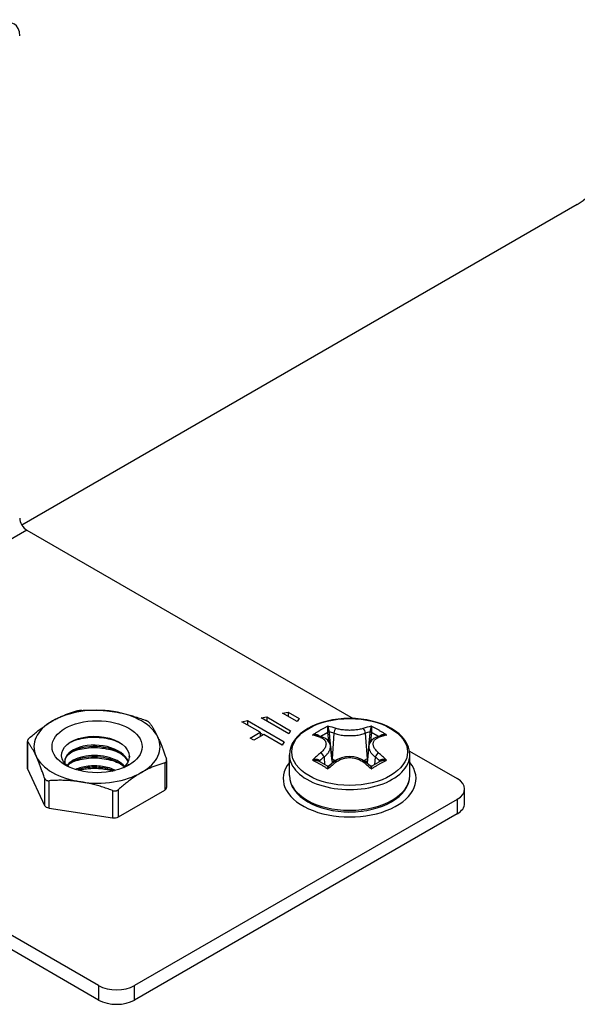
# Model space of a CAD drawing. Header units: inches. Extents: x 132.4 to 153.9, y 41.1 to 83.7.
# Tile 6 of 26: x 134.9 to 136.6, y 50.7 to 53.7. Entities that reach past the tile are written whole.
import ezdxf

# ---------------------------------------------------------------- set-up
doc = ezdxf.new("R2010")
doc.units = ezdxf.units.IN
doc.header["$MEASUREMENT"] = 0
doc.layers.add('Visible Edges(ANSI)', color=7, linetype='Continuous', lineweight=25)
doc.layers.add('Visible Tangent Edges(ANSI)', color=7, linetype='Continuous', lineweight=25)

msp = doc.modelspace()

# ---------------------------------------------------------------- linework, layer by layer
at = {"layer": 'Visible Edges(ANSI)'}
for p, q in [((136.6161, 53.1595), (134.8911, 52.1636)), ((134.9066, 52.1472), (135.9197, 51.5623)), ((135.7008, 51.5791), (135.7179, 51.5824)), ((135.7465, 51.5527), (135.7008, 51.5791)), ((135.7179, 51.5824), (135.7522, 51.5626)), ((135.7179, 51.5824), (135.7179, 51.5692)), ((135.5747, 51.5524), (135.5918, 51.5557)), ((135.6318, 51.5195), (135.5747, 51.5524)), ((135.5918, 51.5557), (135.706, 51.4898)), ((135.5918, 51.5557), (135.5918, 51.5425)), ((135.6346, 51.564), (135.6517, 51.5673)), ((135.7202, 51.5145), (135.6346, 51.564)), ((135.6517, 51.5673), (135.7259, 51.5244)), ((135.6517, 51.5673), (135.6517, 51.5541)), ((135.7522, 51.5626), (135.7465, 51.5527)), ((135.6004, 51.5013), (135.6318, 51.5195)), ((135.6318, 51.5195), (135.6318, 51.5063)), ((135.6407, 51.5114), (135.6318, 51.5166)), ((135.7259, 51.5244), (135.7202, 51.5145)), ((135.1297, 50.7326), (133.7931, 51.5043)), ((134.9087, 51.4926), (134.9087, 51.4087)), ((135.6118, 51.4948), (135.6004, 51.5013)), ((135.6432, 51.5129), (135.6118, 51.4948)), ((135.7002, 51.4799), (135.6432, 51.5129)), ((135.706, 51.4898), (135.7002, 51.4799)), ((135.8254, 51.5043), (135.807, 51.5103)), ((136.0114, 51.5103), (135.9929, 51.5043)), ((135.1297, 50.6877), (133.7931, 51.4594)), ((135.8494, 51.477), (135.8551, 51.4234)), ((135.969, 51.477), (135.9632, 51.4234)), ((136.0953, 51.461), (136.2432, 51.3755)), ((135.341, 51.4318), (135.341, 51.3479)), ((135.7222, 51.3852), (135.7222, 51.4496)), ((135.8615, 51.4285), (135.8445, 51.4146)), ((135.9738, 51.4146), (135.9568, 51.4285)), ((136.0962, 51.3852), (136.0962, 51.4496)), ((134.9093, 51.4058), (134.962, 51.2923)), ((135.2092, 51.4112), (135.2241, 51.4201)), ((135.1914, 51.2569), (135.3353, 51.3399)), ((136.2663, 51.2985), (136.2663, 51.3434)), ((136.2432, 51.3112), (135.241, 50.7326)), ((134.9759, 51.2843), (135.1724, 51.2539)), ((135.8423, 51.2788), (135.8423, 51.2796)), ((135.8581, 51.2764), (135.8599, 51.2758)), ((135.8864, 51.272), (135.8864, 51.2731)), ((135.9016, 51.2723), (135.9046, 51.2717)), ((135.932, 51.272), (135.932, 51.273)), ((135.9473, 51.2745), (135.9496, 51.2744)), ((135.976, 51.2788), (135.976, 51.2796)), ((136.2432, 51.2663), (135.241, 50.6877))]:
    msp.add_line(p, q, dxfattribs=at)
at = {"layer": 'Visible Edges(ANSI)', "flags": 128}
for points in [[(134.9863, 51.5547), (134.9893, 51.5564), (134.9922, 51.558), (134.9951, 51.5596), (134.998, 51.5611), (135.0009, 51.5626), (135.0038, 51.5641), (135.0067, 51.5655), (135.0096, 51.5669), (135.0125, 51.5682), (135.0154, 51.5695), (135.0184, 51.5708), (135.0213, 51.572), (135.0243, 51.5732), (135.0272, 51.5744), (135.0302, 51.5756), (135.0332, 51.5767), (135.0363, 51.5778), (135.0393, 51.5788), (135.0424, 51.5798), (135.0455, 51.5808), (135.0487, 51.5818), (135.0518, 51.5827), (135.055, 51.5837), (135.0583, 51.5846)], [(135.0773, 51.5875), (135.0765, 51.5874), (135.0756, 51.5874), (135.0748, 51.5873), (135.0739, 51.5872), (135.073, 51.5871), (135.0722, 51.587), (135.0713, 51.5869), (135.0704, 51.5868), (135.0696, 51.5867), (135.0687, 51.5866), (135.0679, 51.5865), (135.0671, 51.5864), (135.0663, 51.5862), (135.0655, 51.5861), (135.0647, 51.586), (135.0639, 51.5858), (135.0631, 51.5857), (135.0624, 51.5855), (135.0616, 51.5854), (135.0609, 51.5852), (135.0602, 51.585), (135.0595, 51.5849), (135.0589, 51.5847), (135.0583, 51.5846)], [(135.0773, 51.5875), (135.0817, 51.5878), (135.0861, 51.588), (135.0904, 51.5883), (135.0947, 51.5884), (135.0989, 51.5886), (135.1031, 51.5887), (135.1073, 51.5887), (135.1115, 51.5888), (135.1156, 51.5888), (135.1197, 51.5887), (135.1237, 51.5886), (135.1278, 51.5885), (135.1318, 51.5883), (135.1358, 51.5881), (135.1398, 51.5879), (135.1438, 51.5876), (135.1477, 51.5873), (135.1517, 51.587), (135.1557, 51.5866), (135.1596, 51.5861), (135.1636, 51.5857), (135.1676, 51.5852), (135.1715, 51.5846), (135.1755, 51.584)], [(135.1755, 51.584), (135.1795, 51.5834), (135.1835, 51.5827), (135.1875, 51.582), (135.1914, 51.5812), (135.1954, 51.5804), (135.1994, 51.5796), (135.2033, 51.5787), (135.2073, 51.5778), (135.2113, 51.5768), (135.2153, 51.5758), (135.2193, 51.5748), (135.2233, 51.5737), (135.2273, 51.5726), (135.2314, 51.5714), (135.2355, 51.5702), (135.2396, 51.5689), (135.2437, 51.5676), (135.2479, 51.5663), (135.2521, 51.5649), (135.2564, 51.5634), (135.2607, 51.5619), (135.265, 51.5604), (135.2694, 51.5588), (135.2738, 51.5571)], [(134.9144, 51.5015), (134.9177, 51.5043), (134.9209, 51.5071), (134.924, 51.5098), (134.9272, 51.5125), (134.9303, 51.5151), (134.9334, 51.5176), (134.9364, 51.5201), (134.9394, 51.5225), (134.9424, 51.5249), (134.9454, 51.5272), (134.9484, 51.5294), (134.9514, 51.5316), (134.9543, 51.5338), (134.9572, 51.5359), (134.9602, 51.538), (134.9631, 51.54), (134.966, 51.542), (134.9689, 51.5439), (134.9718, 51.5458), (134.9747, 51.5477), (134.9776, 51.5495), (134.9805, 51.5513), (134.9834, 51.553), (134.9863, 51.5547)], [(135.2877, 51.5491), (135.2875, 51.5494), (135.2872, 51.5497), (135.2869, 51.55), (135.2865, 51.5503), (135.2861, 51.5506), (135.2857, 51.551), (135.2853, 51.5513), (135.2848, 51.5516), (135.2843, 51.552), (135.2838, 51.5523), (135.2832, 51.5527), (135.2826, 51.553), (135.282, 51.5534), (135.2814, 51.5537), (135.2807, 51.5541), (135.28, 51.5544), (135.2793, 51.5548), (135.2785, 51.5551), (135.2778, 51.5554), (135.277, 51.5558), (135.2762, 51.5561), (135.2754, 51.5565), (135.2746, 51.5568), (135.2738, 51.5571)], [(135.2877, 51.5491), (135.2889, 51.5475), (135.2901, 51.5459), (135.2912, 51.5443), (135.2924, 51.5426), (135.2935, 51.541), (135.2946, 51.5393), (135.2958, 51.5376), (135.2969, 51.5359), (135.298, 51.5341), (135.2991, 51.5324), (135.3001, 51.5306), (135.3012, 51.5287), (135.3023, 51.5269), (135.3034, 51.525), (135.3045, 51.523), (135.3055, 51.5211), (135.3066, 51.5191), (135.3076, 51.5171), (135.3087, 51.515), (135.3098, 51.5129), (135.3108, 51.5107), (135.3119, 51.5086), (135.313, 51.5063), (135.314, 51.504)], [(136.0962, 51.4496), (136.0952, 51.4614), (136.0922, 51.4731), (136.0873, 51.4844), (136.0806, 51.4951), (136.0724, 51.5053), (136.0626, 51.5147), (136.0514, 51.5234), (136.039, 51.5313), (136.0254, 51.5384), (136.0108, 51.5447), (135.9952, 51.55), (135.979, 51.5545), (135.9621, 51.558), (135.9447, 51.5605), (135.927, 51.562), (135.9092, 51.5625), (135.8913, 51.562), (135.8737, 51.5605), (135.8563, 51.558), (135.8394, 51.5545), (135.8231, 51.55), (135.8076, 51.5447), (135.793, 51.5384), (135.7794, 51.5313), (135.767, 51.5234), (135.7558, 51.5147), (135.746, 51.5053), (135.7377, 51.4951), (135.7311, 51.4844), (135.7262, 51.4731), (135.7232, 51.4615), (135.7222, 51.4496)], [(134.9144, 51.5015), (134.9138, 51.501), (134.9133, 51.5004), (134.9127, 51.4999), (134.9122, 51.4994), (134.9117, 51.4988), (134.9113, 51.4983), (134.9109, 51.4978), (134.9105, 51.4972), (134.9101, 51.4967), (134.9098, 51.4962), (134.9096, 51.4957), (134.9093, 51.4953), (134.9091, 51.4948), (134.909, 51.4943), (134.9088, 51.4939), (134.9087, 51.4935), (134.9087, 51.493), (134.9087, 51.4926), (134.9087, 51.4922), (134.9087, 51.4918), (134.9088, 51.4915), (134.909, 51.4911), (134.9091, 51.4908), (134.9093, 51.4905)], [(134.9356, 51.4455), (134.9346, 51.4478), (134.9335, 51.45), (134.9325, 51.4522), (134.9314, 51.4544), (134.9303, 51.4565), (134.9293, 51.4585), (134.9282, 51.4606), (134.9271, 51.4626), (134.9261, 51.4645), (134.925, 51.4664), (134.9239, 51.4683), (134.9228, 51.4702), (134.9218, 51.472), (134.9207, 51.4738), (134.9196, 51.4756), (134.9185, 51.4773), (134.9174, 51.4791), (134.9163, 51.4808), (134.9151, 51.4824), (134.914, 51.4841), (134.9128, 51.4857), (134.9117, 51.4874), (134.9105, 51.4889), (134.9093, 51.4905)], [(135.0368, 51.4121), (135.0279, 51.4198), (135.0212, 51.4282), (135.0168, 51.4371), (135.0148, 51.4462), (135.0154, 51.4554), (135.0185, 51.4645), (135.024, 51.4732), (135.0318, 51.4812), (135.0418, 51.4885), (135.0537, 51.4948), (135.0672, 51.5), (135.0821, 51.5038), (135.0979, 51.5063), (135.1144, 51.5073), (135.131, 51.5069), (135.1474, 51.5048), (135.1631, 51.5014), (135.1778, 51.4965), (135.191, 51.4903), (135.2024, 51.4829), (135.2118, 51.4746), (135.2188, 51.4655), (135.2233, 51.4558), (135.2251, 51.4458)], [(135.0407, 51.4878), (135.0459, 51.4904), (135.0514, 51.4927), (135.0572, 51.4949), (135.0632, 51.4968), (135.0695, 51.4986), (135.0759, 51.5001), (135.0826, 51.5014), (135.0894, 51.5024), (135.0963, 51.5033), (135.1033, 51.5039), (135.1104, 51.5042), (135.1176, 51.5043), (135.1247, 51.5041), (135.1319, 51.5036), (135.1391, 51.5029), (135.1462, 51.502), (135.1532, 51.5008), (135.1601, 51.4994), (135.1669, 51.4977), (135.1736, 51.4958), (135.18, 51.4936), (135.1863, 51.4913), (135.1923, 51.4887), (135.1981, 51.4859)], [(135.314, 51.504), (135.3151, 51.5017), (135.3162, 51.4994), (135.3172, 51.497), (135.3183, 51.4945), (135.3194, 51.4921), (135.3204, 51.4896), (135.3215, 51.487), (135.3225, 51.4844), (135.3236, 51.4818), (135.3247, 51.4791), (135.3258, 51.4763), (135.3268, 51.4736), (135.3279, 51.4707), (135.329, 51.4678), (135.3301, 51.4649), (135.3312, 51.4619), (135.3323, 51.4588), (135.3334, 51.4557), (135.3346, 51.4525), (135.3357, 51.4493), (135.3368, 51.446), (135.338, 51.4426), (135.3392, 51.4391), (135.3404, 51.4356)], [(135.8494, 51.477), (135.8485, 51.4818), (135.8468, 51.4863), (135.8414, 51.4942), (135.834, 51.5002), (135.8254, 51.5043)], [(135.9929, 51.5043), (135.9843, 51.5002), (135.977, 51.4942), (135.9716, 51.4863), (135.9699, 51.4818), (135.969, 51.477)], [(135.2223, 51.4286), (135.2184, 51.4363), (135.2131, 51.4435), (135.2064, 51.4504), (135.1984, 51.4567), (135.1893, 51.4623), (135.1791, 51.4673), (135.168, 51.4715), (135.1563, 51.4749), (135.144, 51.4774), (135.1315, 51.4789), (135.1188, 51.4796), (135.1063, 51.4794), (135.094, 51.4782), (135.0822, 51.4762), (135.0711, 51.4733), (135.0609, 51.4697), (135.0517, 51.4653), (135.0436, 51.4603), (135.0368, 51.4548), (135.0315, 51.4488), (135.0276, 51.4425), (135.0252, 51.436), (135.0244, 51.4294), (135.0253, 51.4227)], [(135.0245, 51.4279), (135.0256, 51.4341), (135.028, 51.4402), (135.0318, 51.4461), (135.0369, 51.4517), (135.0433, 51.4569), (135.0507, 51.4616), (135.0592, 51.4658), (135.0687, 51.4693), (135.0789, 51.4722), (135.0898, 51.4744), (135.1011, 51.4758), (135.1128, 51.4764), (135.1246, 51.4762), (135.1365, 51.4752), (135.1482, 51.4734), (135.1595, 51.4708), (135.1704, 51.4675), (135.1807, 51.4634), (135.1901, 51.4586), (135.1987, 51.4533), (135.2062, 51.4474), (135.2126, 51.441), (135.2177, 51.4342), (135.2216, 51.4271)], [(135.0439, 51.4572), (135.0491, 51.4595), (135.0545, 51.4617), (135.0602, 51.4638), (135.0661, 51.4656), (135.0723, 51.4672), (135.0786, 51.4686), (135.0851, 51.4697), (135.0917, 51.4706), (135.0984, 51.4713), (135.1053, 51.4718), (135.1122, 51.472), (135.1191, 51.4721), (135.1261, 51.4718), (135.1331, 51.4714), (135.14, 51.4707), (135.1469, 51.4698), (135.1537, 51.4686), (135.1604, 51.4672), (135.1669, 51.4656), (135.1734, 51.4637), (135.1796, 51.4617), (135.1857, 51.4594), (135.1915, 51.4569), (135.1971, 51.4542)], [(134.962, 51.3771), (134.9608, 51.3806), (134.9596, 51.3841), (134.9585, 51.3874), (134.9573, 51.3908), (134.9562, 51.394), (134.955, 51.3972), (134.9539, 51.4003), (134.9528, 51.4034), (134.9517, 51.4064), (134.9506, 51.4093), (134.9495, 51.4122), (134.9484, 51.415), (134.9474, 51.4178), (134.9463, 51.4205), (134.9452, 51.4232), (134.9442, 51.4259), (134.9431, 51.4285), (134.942, 51.431), (134.941, 51.4335), (134.9399, 51.436), (134.9388, 51.4384), (134.9378, 51.4408), (134.9367, 51.4432), (134.9356, 51.4455)], [(135.2114, 51.4133), (135.2063, 51.4183), (135.2005, 51.423), (135.194, 51.4274), (135.187, 51.4314), (135.1794, 51.435), (135.1713, 51.4382), (135.1628, 51.441), (135.154, 51.4433), (135.1449, 51.4451), (135.1356, 51.4464), (135.1263, 51.4472), (135.1169, 51.4475), (135.1076, 51.4473), (135.0985, 51.4466), (135.0896, 51.4454), (135.081, 51.4438), (135.0728, 51.4417), (135.065, 51.4391), (135.0578, 51.4362), (135.0511, 51.4329), (135.0451, 51.4292), (135.0397, 51.4252), (135.0351, 51.421), (135.0313, 51.4165)], [(135.0328, 51.4152), (135.0368, 51.4195), (135.0416, 51.4235), (135.047, 51.4272), (135.053, 51.4307), (135.0596, 51.4338), (135.0668, 51.4365), (135.0744, 51.4389), (135.0824, 51.4409), (135.0908, 51.4424), (135.0995, 51.4435), (135.1084, 51.4441), (135.1174, 51.4443), (135.1264, 51.444), (135.1355, 51.4432), (135.1444, 51.4419), (135.1532, 51.4402), (135.1618, 51.4381), (135.1701, 51.4354), (135.178, 51.4324), (135.1854, 51.429), (135.1924, 51.4252), (135.1988, 51.421), (135.2047, 51.4165), (135.2098, 51.4118)], [(135.0438, 51.4251), (135.049, 51.4274), (135.0545, 51.4296), (135.0602, 51.4316), (135.0661, 51.4334), (135.0723, 51.435), (135.0786, 51.4364), (135.0851, 51.4375), (135.0917, 51.4385), (135.0985, 51.4392), (135.1053, 51.4397), (135.1122, 51.4399), (135.1191, 51.44), (135.1261, 51.4397), (135.133, 51.4393), (135.14, 51.4386), (135.1468, 51.4376), (135.1536, 51.4364), (135.1603, 51.435), (135.1669, 51.4334), (135.1734, 51.4316), (135.1796, 51.4295), (135.1857, 51.4272), (135.1916, 51.4248), (135.1972, 51.4221)], [(135.2251, 51.4458), (135.2251, 51.4457), (135.2251, 51.4456), (135.2251, 51.4454), (135.2251, 51.4453), (135.2251, 51.4451), (135.2251, 51.445), (135.2252, 51.4449), (135.2252, 51.4447), (135.2252, 51.4446), (135.2252, 51.4444), (135.2252, 51.4443), (135.2252, 51.4442), (135.2252, 51.444), (135.2252, 51.4439), (135.2252, 51.4438), (135.2252, 51.4436), (135.2252, 51.4435), (135.2252, 51.4433), (135.2252, 51.4432), (135.2252, 51.4431), (135.2252, 51.4429), (135.2252, 51.4428), (135.2252, 51.4426), (135.2252, 51.4425)], [(135.3353, 51.4246), (135.3359, 51.4248), (135.3364, 51.425), (135.337, 51.4253), (135.3375, 51.4255), (135.3379, 51.4258), (135.3384, 51.4261), (135.3388, 51.4265), (135.3392, 51.4269), (135.3395, 51.4273), (135.3398, 51.4277), (135.3401, 51.4281), (135.3404, 51.4286), (135.3406, 51.4291), (135.3407, 51.4296), (135.3409, 51.4301), (135.3409, 51.4307), (135.341, 51.4312), (135.341, 51.4318), (135.341, 51.4324), (135.341, 51.433), (135.3409, 51.4337), (135.3407, 51.4343), (135.3406, 51.435), (135.3404, 51.4356)], [(135.9568, 51.4285), (135.9464, 51.4353), (135.9347, 51.4402), (135.9222, 51.4433), (135.9092, 51.4443), (135.8962, 51.4433), (135.8836, 51.4402), (135.8719, 51.4353), (135.8615, 51.4285)], [(135.1828, 51.4013), (135.1781, 51.4034), (135.1732, 51.4054), (135.1682, 51.4071), (135.1631, 51.4088), (135.1578, 51.4102), (135.1524, 51.4115), (135.147, 51.4126), (135.1414, 51.4135), (135.1358, 51.4142), (135.1302, 51.4148), (135.1246, 51.4151), (135.119, 51.4153), (135.1133, 51.4153), (135.1078, 51.4152), (135.1022, 51.4148), (135.0968, 51.4143), (135.0914, 51.4136), (135.0862, 51.4127), (135.081, 51.4116), (135.076, 51.4104), (135.0712, 51.409), (135.0665, 51.4075), (135.062, 51.4058), (135.0577, 51.404)], [(135.0621, 51.4027), (135.0662, 51.4042), (135.0705, 51.4056), (135.0749, 51.4069), (135.0795, 51.4081), (135.0841, 51.4091), (135.0889, 51.4099), (135.0938, 51.4107), (135.0987, 51.4113), (135.1038, 51.4117), (135.1088, 51.412), (135.1139, 51.4121), (135.1191, 51.4121), (135.1243, 51.4119), (135.1294, 51.4116), (135.1346, 51.4111), (135.1397, 51.4105), (135.1448, 51.4097), (135.1498, 51.4088), (135.1548, 51.4077), (135.1597, 51.4065), (135.1645, 51.4051), (135.1692, 51.4036), (135.1737, 51.402), (135.1782, 51.4002)], [(135.0666, 51.4014), (135.0707, 51.4025), (135.0749, 51.4035), (135.0791, 51.4044), (135.0834, 51.4052), (135.0878, 51.4058), (135.0923, 51.4064), (135.0968, 51.4069), (135.1013, 51.4073), (135.1059, 51.4075), (135.1105, 51.4077), (135.1151, 51.4078), (135.1198, 51.4077), (135.1244, 51.4076), (135.1291, 51.4074), (135.1337, 51.407), (135.1384, 51.4066), (135.143, 51.406), (135.1476, 51.4054), (135.1521, 51.4046), (135.1566, 51.4037), (135.1611, 51.4028), (135.1655, 51.4017), (135.1698, 51.4005), (135.1741, 51.3992)], [(135.2633, 51.3948), (135.2604, 51.3931), (135.2575, 51.3914), (135.2546, 51.3896), (135.2517, 51.3878), (135.2488, 51.3859), (135.2459, 51.384), (135.243, 51.3821), (135.2401, 51.3801), (135.2372, 51.3781), (135.2342, 51.376), (135.2313, 51.3739), (135.2284, 51.3717), (135.2254, 51.3695), (135.2224, 51.3673), (135.2194, 51.3649), (135.2164, 51.3626), (135.2134, 51.3602), (135.2103, 51.3577), (135.2073, 51.3552), (135.2042, 51.3526), (135.201, 51.3499), (135.1979, 51.3472), (135.1947, 51.3444), (135.1914, 51.3416)], [(135.2078, 51.4098), (135.2078, 51.4099), (135.2079, 51.4099), (135.2079, 51.41), (135.208, 51.41), (135.2081, 51.4101), (135.2081, 51.4102), (135.2082, 51.4102), (135.2082, 51.4103), (135.2083, 51.4103), (135.2084, 51.4104), (135.2084, 51.4105), (135.2085, 51.4105), (135.2086, 51.4106), (135.2086, 51.4106), (135.2087, 51.4107), (135.2087, 51.4107), (135.2088, 51.4108), (135.2089, 51.4109), (135.2089, 51.4109), (135.209, 51.411), (135.209, 51.411), (135.2091, 51.4111), (135.2091, 51.4112), (135.2092, 51.4112)], [(135.2241, 51.4201), (135.2238, 51.4198), (135.2234, 51.4195), (135.2231, 51.4192), (135.2227, 51.4189), (135.2224, 51.4186), (135.222, 51.4183), (135.2216, 51.4181), (135.2213, 51.4178), (135.2209, 51.4175), (135.2206, 51.4172), (135.2202, 51.4169), (135.2198, 51.4166), (135.2195, 51.4163), (135.2191, 51.416), (135.2187, 51.4157), (135.2183, 51.4155), (135.2179, 51.4152), (135.2176, 51.4149), (135.2172, 51.4146), (135.2168, 51.4143), (135.2164, 51.414), (135.216, 51.4138), (135.2156, 51.4135), (135.2152, 51.4132)], [(135.3353, 51.4246), (135.332, 51.4237), (135.3288, 51.4228), (135.3257, 51.4219), (135.3225, 51.4209), (135.3194, 51.4199), (135.3163, 51.4189), (135.3133, 51.4178), (135.3102, 51.4167), (135.3072, 51.4156), (135.3042, 51.4145), (135.3013, 51.4133), (135.2983, 51.4121), (135.2954, 51.4109), (135.2924, 51.4096), (135.2895, 51.4083), (135.2866, 51.4069), (135.2837, 51.4056), (135.2808, 51.4042), (135.2779, 51.4027), (135.275, 51.4012), (135.2721, 51.3997), (135.2692, 51.3981), (135.2663, 51.3965), (135.2633, 51.3948)], [(135.8445, 51.4146), (135.8425, 51.4138), (135.8402, 51.4143)], [(135.9782, 51.4143), (135.9759, 51.4138), (135.9738, 51.4146)], [(134.962, 51.3771), (134.9622, 51.3764), (134.9625, 51.3758), (134.9628, 51.3752), (134.9632, 51.3746), (134.9635, 51.374), (134.964, 51.3735), (134.9644, 51.373), (134.9649, 51.3725), (134.9654, 51.372), (134.9659, 51.3716), (134.9665, 51.3712), (134.9671, 51.3708), (134.9677, 51.3705), (134.9683, 51.3702), (134.969, 51.3699), (134.9697, 51.3697), (134.9704, 51.3695), (134.9711, 51.3693), (134.9719, 51.3692), (134.9727, 51.3691), (134.9735, 51.369), (134.9743, 51.369), (134.9751, 51.369), (134.9759, 51.369)], [(135.0741, 51.3655), (135.0702, 51.3661), (135.0662, 51.3667), (135.0622, 51.3672), (135.0582, 51.3677), (135.0543, 51.3681), (135.0503, 51.3685), (135.0464, 51.3689), (135.0424, 51.3692), (135.0384, 51.3694), (135.0344, 51.3697), (135.0304, 51.3699), (135.0264, 51.37), (135.0223, 51.3702), (135.0183, 51.3702), (135.0142, 51.3703), (135.0101, 51.3703), (135.0059, 51.3703), (135.0018, 51.3702), (134.9976, 51.3701), (134.9933, 51.37), (134.989, 51.3698), (134.9847, 51.3696), (134.9803, 51.3693), (134.9759, 51.369)], [(135.1724, 51.3386), (135.168, 51.3403), (135.1636, 51.3419), (135.1593, 51.3435), (135.155, 51.345), (135.1507, 51.3464), (135.1465, 51.3478), (135.1424, 51.3492), (135.1382, 51.3505), (135.1341, 51.3517), (135.13, 51.353), (135.126, 51.3541), (135.1219, 51.3553), (135.1179, 51.3563), (135.1139, 51.3574), (135.1099, 51.3584), (135.1059, 51.3593), (135.1019, 51.3603), (135.098, 51.3611), (135.094, 51.362), (135.09, 51.3628), (135.0861, 51.3635), (135.0821, 51.3642), (135.0781, 51.3649), (135.0741, 51.3655)], [(135.7222, 51.3852), (135.7232, 51.3733), (135.7262, 51.3616), (135.7311, 51.3503), (135.7377, 51.3396), (135.746, 51.3295), (135.7558, 51.32), (135.767, 51.3114), (135.7794, 51.3034), (135.793, 51.2963), (135.8076, 51.2901), (135.8231, 51.2847), (135.8394, 51.2802), (135.8563, 51.2768), (135.8737, 51.2742), (135.8913, 51.2727), (135.9092, 51.2722), (135.927, 51.2727), (135.9447, 51.2742), (135.9621, 51.2768), (135.979, 51.2802), (135.9952, 51.2847), (136.0108, 51.2901), (136.0254, 51.2963), (136.039, 51.3034), (136.0514, 51.3114), (136.0626, 51.32), (136.0724, 51.3295), (136.0806, 51.3396), (136.0873, 51.3503), (136.0922, 51.3616), (136.0952, 51.3733), (136.0962, 51.3852)], [(135.1724, 51.3386), (135.1732, 51.3383), (135.1741, 51.3381), (135.1749, 51.3379), (135.1758, 51.3377), (135.1766, 51.3375), (135.1775, 51.3374), (135.1784, 51.3373), (135.1792, 51.3373), (135.1801, 51.3373), (135.1809, 51.3373), (135.1818, 51.3374), (135.1826, 51.3375), (135.1834, 51.3376), (135.1842, 51.3378), (135.185, 51.338), (135.1858, 51.3383), (135.1866, 51.3386), (135.1873, 51.3389), (135.1881, 51.3393), (135.1888, 51.3397), (135.1895, 51.3401), (135.1902, 51.3406), (135.1908, 51.3411), (135.1914, 51.3416)]]:
    msp.add_lwpolyline(points, dxfattribs=at)
at = {"layer": 'Visible Edges(ANSI)'}
for centre, major_axis, ratio, start_param, end_param in [((134.829, 53.6515), (0.0394, 0.0682), 0.57735, 5.497787, 7.068583), ((136.6161, 53.2616), (-0.0625, -0.1083), 0.57735, 0.785398, 2.356194), ((134.9066, 52.1725), (0.0155, -0.0268), 0.57735, 3.926991, 5.497787), ((135.1248, 51.4748), (-0.1959, 0), 0.57735, 4.45059, 5.497787), ((135.1248, 51.4748), (0.1959, 0), 0.57735, 0.261799, 1.308997), ((135.1248, 51.4748), (-0.1959, 0), 0.57735, 5.497787, 6.544985), ((135.1248, 51.4748), (0.1959, 0), 0.57735, 5.497787, 6.544985), ((135.1248, 51.4748), (-0.1959, 0), 0.57735, 0.261799, 1.308997), ((135.1248, 51.4426), (0.1004, 0), 0.57735, 5.710368, 6.338687), ((135.8458, 51.0637), (-0.2547, 0.3816), 0.540343, 5.409981, 5.496289), ((135.9725, 51.0639), (-0.2548, -0.3814), 0.540115, 3.928644, 4.014961), ((134.9283, 51.4087), (-0.0197, 0), 0.57735, 0, 0.261799), ((135.1248, 51.4748), (0.1959, 0), 0.57735, 4.45059, 5.497787), ((136.1876, 51.3434), (0.0787, 0), 0.57735, 5.497787, 7.068583), ((135.3213, 51.3479), (0.0197, 0), 0.57735, 5.497787, 6.283185), ((134.981, 51.2953), (-0.0197, 0), 0.57735, 0.261799, 1.308997), ((136.1876, 51.2985), (0.0787, 0), 0.57735, 5.497787, 6.283185), ((135.1775, 51.2649), (0.0197, 0), 0.57735, 4.45059, 5.497787), ((135.1854, 50.7648), (-0.0787, 0), 0.57735, 0.785398, 2.356194), ((135.1854, 50.7199), (0.0787, 0), 0.57735, 3.926991, 5.497787)]:
    msp.add_ellipse(centre, major_axis=major_axis, ratio=ratio, start_param=start_param, end_param=end_param, dxfattribs=at)
msp.add_ellipse((135.1248, 51.4748), major_axis=(0.1398, 0), ratio=0.57735, dxfattribs=at)
at = {"layer": 'Visible Tangent Edges(ANSI)'}
for p, q in [((134.9066, 52.1472), (134.493, 51.9084)), ((135.8407, 51.5192), (135.8433, 51.492)), ((135.8605, 51.5166), (135.8548, 51.4371)), ((135.9578, 51.5166), (135.9636, 51.4371)), ((135.9751, 51.492), (135.9777, 51.5192)), ((134.9093, 51.4058), (134.9093, 51.4905)), ((135.8166, 51.4281), (135.8161, 51.4296)), ((135.8298, 51.4426), (135.8314, 51.4196)), ((135.8548, 51.4371), (135.854, 51.4375)), ((135.9644, 51.4375), (135.9636, 51.4371)), ((135.9886, 51.4426), (135.9869, 51.4196)), ((136.0022, 51.4296), (136.0018, 51.4281)), ((135.3353, 51.4246), (135.3353, 51.3399)), ((134.962, 51.3771), (134.962, 51.2923)), ((134.9759, 51.2843), (134.9759, 51.369)), ((135.1724, 51.3386), (135.1724, 51.2539)), ((135.1914, 51.2569), (135.1914, 51.3416)), ((136.2432, 51.3112), (136.2432, 51.2663)), ((135.1297, 50.7326), (135.1297, 50.6877)), ((135.241, 50.6877), (135.241, 50.7326))]:
    msp.add_line(p, q, dxfattribs=at)
at = {"layer": 'Visible Tangent Edges(ANSI)', "flags": 128}
for points in [[(135.8418, 51.5385), (135.8398, 51.5375), (135.8378, 51.5365), (135.8358, 51.5355), (135.8338, 51.5345), (135.8318, 51.5334), (135.8299, 51.5324), (135.8279, 51.5313), (135.8259, 51.5302), (135.8239, 51.5291), (135.8219, 51.528), (135.8199, 51.5269), (135.8179, 51.5258), (135.816, 51.5246), (135.814, 51.5235), (135.812, 51.5223), (135.81, 51.5211), (135.808, 51.5199), (135.8061, 51.5186), (135.8041, 51.5174), (135.8021, 51.5162), (135.8001, 51.5149), (135.7982, 51.5136), (135.7962, 51.5123), (135.7942, 51.511)], [(135.8187, 51.5066), (135.8196, 51.5072), (135.8205, 51.5078), (135.8214, 51.5083), (135.8223, 51.5089), (135.8232, 51.5094), (135.8242, 51.51), (135.8251, 51.5105), (135.826, 51.511), (135.8269, 51.5116), (135.8278, 51.5121), (135.8287, 51.5126), (135.8297, 51.5132), (135.8306, 51.5137), (135.8315, 51.5142), (135.8324, 51.5147), (135.8333, 51.5152), (135.8343, 51.5158), (135.8352, 51.5163), (135.8361, 51.5168), (135.837, 51.5173), (135.8379, 51.5178), (135.8389, 51.5183), (135.8398, 51.5188), (135.8407, 51.5192)], [(135.8418, 51.5385), (135.8416, 51.538), (135.8415, 51.5376), (135.8413, 51.5371), (135.8412, 51.5365), (135.8411, 51.536), (135.841, 51.5354), (135.8408, 51.5348), (135.8407, 51.5341), (135.8406, 51.5334), (135.8405, 51.5327), (135.8404, 51.5319), (135.8404, 51.5311), (135.8403, 51.5303), (135.8403, 51.5295), (135.8402, 51.5286), (135.8402, 51.5277), (135.8402, 51.5268), (135.8402, 51.5258), (135.8402, 51.5249), (135.8402, 51.5239), (135.8403, 51.5229), (135.8404, 51.522), (135.8405, 51.5211), (135.8406, 51.5202)], [(135.8406, 51.5202), (135.8406, 51.5201), (135.8406, 51.5201), (135.8406, 51.52), (135.8406, 51.52), (135.8406, 51.52), (135.8406, 51.5199), (135.8406, 51.5199), (135.8406, 51.5199), (135.8406, 51.5198), (135.8406, 51.5198), (135.8406, 51.5197), (135.8406, 51.5197), (135.8407, 51.5197), (135.8407, 51.5196), (135.8407, 51.5196), (135.8407, 51.5195), (135.8407, 51.5195), (135.8407, 51.5195), (135.8407, 51.5194), (135.8407, 51.5194), (135.8407, 51.5194), (135.8407, 51.5193), (135.8407, 51.5193), (135.8407, 51.5192)], [(135.846, 51.5209), (135.8459, 51.5218), (135.8457, 51.5227), (135.8456, 51.5236), (135.8454, 51.5246), (135.8452, 51.5255), (135.845, 51.5265), (135.8448, 51.5274), (135.8446, 51.5283), (135.8444, 51.5291), (135.8442, 51.53), (135.844, 51.5308), (135.8438, 51.5316), (135.8436, 51.5323), (135.8434, 51.5331), (135.8432, 51.5338), (135.8431, 51.5344), (135.8429, 51.535), (135.8427, 51.5356), (135.8426, 51.5362), (135.8424, 51.5367), (135.8422, 51.5372), (135.8421, 51.5376), (135.8419, 51.5381), (135.8418, 51.5385)], [(135.8462, 51.5197), (135.8462, 51.5197), (135.8462, 51.5198), (135.8462, 51.5198), (135.8462, 51.5199), (135.8462, 51.5199), (135.8462, 51.52), (135.8462, 51.52), (135.8462, 51.5201), (135.8462, 51.5201), (135.8461, 51.5202), (135.8461, 51.5202), (135.8461, 51.5203), (135.8461, 51.5203), (135.8461, 51.5204), (135.8461, 51.5204), (135.8461, 51.5205), (135.8461, 51.5205), (135.8461, 51.5206), (135.8461, 51.5206), (135.8461, 51.5207), (135.8461, 51.5207), (135.8461, 51.5208), (135.8461, 51.5208), (135.846, 51.5209)], [(135.854, 51.4375), (135.8536, 51.441), (135.8533, 51.4444), (135.853, 51.4478), (135.8527, 51.4512), (135.8523, 51.4546), (135.852, 51.4581), (135.8517, 51.4615), (135.8514, 51.4649), (135.851, 51.4683), (135.8507, 51.4718), (135.8504, 51.4752), (135.8501, 51.4786), (135.8498, 51.482), (135.8494, 51.4854), (135.8491, 51.4889), (135.8488, 51.4923), (135.8485, 51.4957), (135.8481, 51.4991), (135.8478, 51.5026), (135.8475, 51.506), (135.8472, 51.5094), (135.8468, 51.5128), (135.8465, 51.5162), (135.8462, 51.5197)], [(135.8605, 51.5166), (135.8638, 51.5155), (135.8673, 51.5144), (135.8709, 51.5134), (135.8747, 51.5125), (135.8787, 51.5117), (135.8828, 51.511), (135.887, 51.5104), (135.8913, 51.51), (135.8957, 51.5096), (135.9002, 51.5093), (135.9047, 51.5091), (135.9092, 51.5091), (135.9137, 51.5091), (135.9182, 51.5093), (135.9226, 51.5096), (135.927, 51.51), (135.9313, 51.5104), (135.9356, 51.511), (135.9396, 51.5117), (135.9436, 51.5125), (135.9474, 51.5134), (135.9511, 51.5144), (135.9546, 51.5155), (135.9578, 51.5166)], [(135.9506, 51.5313), (135.9478, 51.5304), (135.9448, 51.5296), (135.9417, 51.5289), (135.9384, 51.5282), (135.9351, 51.5276), (135.9316, 51.5271), (135.928, 51.5267), (135.9243, 51.5263), (135.9206, 51.526), (135.9168, 51.5258), (135.913, 51.5257), (135.9092, 51.5256), (135.9053, 51.5257), (135.9015, 51.5258), (135.8977, 51.526), (135.894, 51.5263), (135.8903, 51.5267), (135.8867, 51.5271), (135.8833, 51.5276), (135.8799, 51.5282), (135.8767, 51.5289), (135.8735, 51.5296), (135.8706, 51.5304), (135.8678, 51.5313)], [(135.9722, 51.5197), (135.9718, 51.5162), (135.9715, 51.5128), (135.9712, 51.5094), (135.9709, 51.506), (135.9705, 51.5026), (135.9702, 51.4991), (135.9699, 51.4957), (135.9696, 51.4923), (135.9692, 51.4889), (135.9689, 51.4854), (135.9686, 51.482), (135.9683, 51.4786), (135.968, 51.4752), (135.9676, 51.4718), (135.9673, 51.4683), (135.967, 51.4649), (135.9667, 51.4615), (135.9663, 51.4581), (135.966, 51.4546), (135.9657, 51.4512), (135.9654, 51.4478), (135.965, 51.4444), (135.9647, 51.441), (135.9644, 51.4375)], [(135.9723, 51.5209), (135.9723, 51.5208), (135.9723, 51.5208), (135.9723, 51.5207), (135.9723, 51.5207), (135.9723, 51.5206), (135.9723, 51.5206), (135.9723, 51.5205), (135.9722, 51.5205), (135.9722, 51.5204), (135.9722, 51.5204), (135.9722, 51.5203), (135.9722, 51.5203), (135.9722, 51.5202), (135.9722, 51.5202), (135.9722, 51.5201), (135.9722, 51.5201), (135.9722, 51.52), (135.9722, 51.52), (135.9722, 51.5199), (135.9722, 51.5199), (135.9722, 51.5198), (135.9722, 51.5198), (135.9722, 51.5197), (135.9722, 51.5197)], [(135.9766, 51.5385), (135.9764, 51.5381), (135.9763, 51.5376), (135.9761, 51.5372), (135.976, 51.5367), (135.9758, 51.5362), (135.9756, 51.5356), (135.9755, 51.535), (135.9753, 51.5344), (135.9751, 51.5338), (135.9749, 51.5331), (135.9747, 51.5323), (135.9746, 51.5316), (135.9744, 51.5308), (135.9742, 51.53), (135.974, 51.5291), (135.9738, 51.5283), (135.9736, 51.5274), (135.9734, 51.5265), (135.9732, 51.5255), (135.973, 51.5246), (135.9728, 51.5236), (135.9726, 51.5227), (135.9725, 51.5218), (135.9723, 51.5209)], [(135.9778, 51.5202), (135.9779, 51.5211), (135.978, 51.522), (135.9781, 51.5229), (135.9781, 51.5239), (135.9782, 51.5249), (135.9782, 51.5258), (135.9782, 51.5268), (135.9782, 51.5277), (135.9781, 51.5286), (135.9781, 51.5295), (135.978, 51.5303), (135.978, 51.5311), (135.9779, 51.5319), (135.9778, 51.5327), (135.9777, 51.5334), (135.9776, 51.5341), (135.9775, 51.5348), (135.9774, 51.5354), (135.9773, 51.536), (135.9771, 51.5366), (135.977, 51.5371), (135.9769, 51.5376), (135.9767, 51.538), (135.9766, 51.5385)], [(136.0241, 51.511), (136.0222, 51.5123), (136.0202, 51.5136), (136.0182, 51.5149), (136.0162, 51.5162), (136.0143, 51.5174), (136.0123, 51.5186), (136.0103, 51.5199), (136.0083, 51.5211), (136.0064, 51.5223), (136.0044, 51.5235), (136.0024, 51.5246), (136.0004, 51.5258), (135.9984, 51.5269), (135.9965, 51.528), (135.9945, 51.5291), (135.9925, 51.5302), (135.9905, 51.5313), (135.9885, 51.5324), (135.9865, 51.5334), (135.9845, 51.5345), (135.9825, 51.5355), (135.9805, 51.5365), (135.9786, 51.5375), (135.9766, 51.5385)], [(135.9777, 51.5192), (135.9777, 51.5193), (135.9777, 51.5193), (135.9777, 51.5194), (135.9777, 51.5194), (135.9777, 51.5194), (135.9777, 51.5195), (135.9777, 51.5195), (135.9777, 51.5195), (135.9777, 51.5196), (135.9777, 51.5196), (135.9777, 51.5197), (135.9777, 51.5197), (135.9777, 51.5197), (135.9777, 51.5198), (135.9777, 51.5198), (135.9777, 51.5199), (135.9777, 51.5199), (135.9777, 51.5199), (135.9777, 51.52), (135.9777, 51.52), (135.9778, 51.52), (135.9778, 51.5201), (135.9778, 51.5201), (135.9778, 51.5202)], [(135.9777, 51.5192), (135.9786, 51.5188), (135.9795, 51.5183), (135.9804, 51.5178), (135.9813, 51.5173), (135.9823, 51.5168), (135.9832, 51.5163), (135.9841, 51.5158), (135.985, 51.5152), (135.9859, 51.5147), (135.9869, 51.5142), (135.9878, 51.5137), (135.9887, 51.5132), (135.9896, 51.5126), (135.9905, 51.5121), (135.9915, 51.5116), (135.9924, 51.511), (135.9933, 51.5105), (135.9942, 51.51), (135.9951, 51.5094), (135.996, 51.5089), (135.997, 51.5083), (135.9979, 51.5078), (135.9988, 51.5072), (135.9997, 51.5066)], [(135.815, 51.5078), (135.8144, 51.5084), (135.8139, 51.509), (135.8132, 51.5095), (135.8125, 51.5099), (135.8118, 51.5104), (135.811, 51.5107), (135.8102, 51.5111), (135.8093, 51.5113), (135.8084, 51.5116), (135.8075, 51.5118), (135.8066, 51.5119), (135.8057, 51.5121), (135.8048, 51.5121), (135.8038, 51.5122), (135.8029, 51.5122), (135.8019, 51.5122), (135.8009, 51.5121), (135.8, 51.5121), (135.799, 51.512), (135.798, 51.5118), (135.7971, 51.5117), (135.7961, 51.5115), (135.7952, 51.5112), (135.7942, 51.511)], [(135.7942, 51.511), (135.7948, 51.5111), (135.7953, 51.5111), (135.7958, 51.5112), (135.7963, 51.5112), (135.7969, 51.5113), (135.7974, 51.5113), (135.798, 51.5113), (135.7985, 51.5113), (135.799, 51.5114), (135.7996, 51.5113), (135.8001, 51.5113), (135.8006, 51.5113), (135.8012, 51.5113), (135.8017, 51.5112), (135.8023, 51.5112), (135.8028, 51.5111), (135.8033, 51.5111), (135.8039, 51.511), (135.8044, 51.5109), (135.8049, 51.5108), (135.8054, 51.5107), (135.806, 51.5106), (135.8065, 51.5104), (135.807, 51.5103)], [(135.8191, 51.5032), (135.8217, 51.5022), (135.824, 51.501), (135.8262, 51.4998), (135.8282, 51.4984), (135.8299, 51.4968), (135.8315, 51.4952), (135.8328, 51.4934), (135.8339, 51.4916), (135.8347, 51.4896), (135.8354, 51.4876), (135.8357, 51.4855), (135.8359, 51.4833), (135.8357, 51.481), (135.8354, 51.4787), (135.8347, 51.4764), (135.8339, 51.4741), (135.8328, 51.4717), (135.8315, 51.4693), (135.8299, 51.4669), (135.8282, 51.4646), (135.8262, 51.4622), (135.824, 51.4599), (135.8217, 51.4576), (135.8191, 51.4554)], [(135.9992, 51.4554), (135.9967, 51.4576), (135.9943, 51.4599), (135.9922, 51.4622), (135.9902, 51.4646), (135.9884, 51.4669), (135.9869, 51.4693), (135.9856, 51.4717), (135.9845, 51.4741), (135.9836, 51.4764), (135.983, 51.4788), (135.9826, 51.4811), (135.9825, 51.4833), (135.9826, 51.4855), (135.983, 51.4876), (135.9836, 51.4896), (135.9845, 51.4916), (135.9856, 51.4934), (135.9869, 51.4952), (135.9884, 51.4968), (135.9902, 51.4984), (135.9922, 51.4998), (135.9943, 51.501), (135.9967, 51.5022), (135.9992, 51.5032)], [(136.0241, 51.511), (136.0232, 51.5112), (136.0222, 51.5115), (136.0213, 51.5117), (136.0203, 51.5118), (136.0193, 51.512), (136.0184, 51.5121), (136.0174, 51.5121), (136.0165, 51.5122), (136.0155, 51.5122), (136.0145, 51.5122), (136.0136, 51.5121), (136.0127, 51.5121), (136.0117, 51.5119), (136.0108, 51.5118), (136.0099, 51.5116), (136.009, 51.5113), (136.0082, 51.5111), (136.0074, 51.5107), (136.0066, 51.5104), (136.0058, 51.5099), (136.0051, 51.5095), (136.0045, 51.509), (136.0039, 51.5084), (136.0034, 51.5078)], [(136.0114, 51.5103), (136.0119, 51.5104), (136.0124, 51.5106), (136.0129, 51.5107), (136.0134, 51.5108), (136.014, 51.5109), (136.0145, 51.511), (136.015, 51.5111), (136.0156, 51.5111), (136.0161, 51.5112), (136.0166, 51.5112), (136.0172, 51.5113), (136.0177, 51.5113), (136.0183, 51.5113), (136.0188, 51.5113), (136.0193, 51.5114), (136.0199, 51.5113), (136.0204, 51.5113), (136.0209, 51.5113), (136.0215, 51.5113), (136.022, 51.5112), (136.0225, 51.5112), (136.0231, 51.5111), (136.0236, 51.5111), (136.0241, 51.511)], [(135.8298, 51.4426), (135.8314, 51.444), (135.833, 51.4453), (135.8345, 51.4467), (135.8359, 51.4481), (135.8373, 51.4495), (135.8386, 51.4509), (135.8399, 51.4523), (135.8411, 51.4538), (135.8422, 51.4552), (135.8432, 51.4567), (135.8442, 51.4582), (135.8451, 51.4596), (135.8459, 51.4611), (135.8466, 51.4626), (135.8473, 51.4641), (135.8478, 51.4655), (135.8483, 51.467), (135.8487, 51.4685), (135.849, 51.4699), (135.8493, 51.4714), (135.8494, 51.4728), (135.8495, 51.4742), (135.8495, 51.4756), (135.8494, 51.477)], [(135.969, 51.477), (135.9689, 51.4757), (135.9689, 51.4743), (135.9689, 51.4728), (135.9691, 51.4714), (135.9693, 51.47), (135.9696, 51.4685), (135.97, 51.467), (135.9705, 51.4656), (135.9711, 51.4641), (135.9717, 51.4626), (135.9725, 51.4611), (135.9733, 51.4596), (135.9742, 51.4582), (135.9751, 51.4567), (135.9762, 51.4552), (135.9773, 51.4538), (135.9785, 51.4523), (135.9797, 51.4509), (135.981, 51.4495), (135.9824, 51.4481), (135.9839, 51.4467), (135.9854, 51.4453), (135.987, 51.444), (135.9886, 51.4426)], [(135.8158, 51.4305), (135.8155, 51.4312), (135.8151, 51.4317), (135.8146, 51.4323), (135.8139, 51.4328), (135.8133, 51.4332), (135.8125, 51.4336), (135.8117, 51.4339), (135.8108, 51.4342), (135.8099, 51.4344), (135.8089, 51.4346), (135.8079, 51.4347), (135.8069, 51.4348), (135.8059, 51.4349), (135.8049, 51.4349), (135.8038, 51.4349), (135.8027, 51.4348), (135.8017, 51.4347), (135.8006, 51.4346), (135.7995, 51.4344), (135.7985, 51.4342), (135.7974, 51.434), (135.7963, 51.4338), (135.7953, 51.4335), (135.7942, 51.4332)], [(135.7942, 51.4332), (135.795, 51.4333), (135.7957, 51.4333), (135.7965, 51.4334), (135.7973, 51.4334), (135.7981, 51.4334), (135.7988, 51.4334), (135.7996, 51.4334), (135.8004, 51.4334), (135.8011, 51.4333), (135.8019, 51.4333), (135.8027, 51.4332), (135.8035, 51.4331), (135.8042, 51.433), (135.805, 51.4329), (135.8057, 51.4327), (135.8065, 51.4326), (135.8072, 51.4324), (135.8079, 51.4322), (135.8086, 51.432), (135.8093, 51.4317), (135.81, 51.4315), (135.8107, 51.4312), (135.8113, 51.4309), (135.812, 51.4306)], [(135.7942, 51.4332), (135.7962, 51.4322), (135.7982, 51.4312), (135.8001, 51.4302), (135.8021, 51.4291), (135.8041, 51.4281), (135.8061, 51.427), (135.808, 51.426), (135.81, 51.4249), (135.812, 51.4238), (135.814, 51.4227), (135.816, 51.4216), (135.8179, 51.4204), (135.8199, 51.4193), (135.8219, 51.4181), (135.8239, 51.4169), (135.8259, 51.4157), (135.8279, 51.4145), (135.8299, 51.4133), (135.8318, 51.4121), (135.8338, 51.4108), (135.8358, 51.4096), (135.8378, 51.4083), (135.8398, 51.407), (135.8418, 51.4057)], [(135.8161, 51.4296), (135.8161, 51.4296), (135.8161, 51.4297), (135.8161, 51.4297), (135.8161, 51.4298), (135.8161, 51.4298), (135.8161, 51.4298), (135.8161, 51.4299), (135.816, 51.4299), (135.816, 51.43), (135.816, 51.43), (135.816, 51.43), (135.816, 51.4301), (135.816, 51.4301), (135.816, 51.4302), (135.816, 51.4302), (135.8159, 51.4302), (135.8159, 51.4303), (135.8159, 51.4303), (135.8159, 51.4304), (135.8159, 51.4304), (135.8159, 51.4304), (135.8159, 51.4305), (135.8158, 51.4305), (135.8158, 51.4305)], [(135.8678, 51.4273), (135.8706, 51.4294), (135.8735, 51.4313), (135.8767, 51.4331), (135.8799, 51.4347), (135.8833, 51.4361), (135.8868, 51.4374), (135.8903, 51.4385), (135.894, 51.4394), (135.8977, 51.4401), (135.9015, 51.4406), (135.9054, 51.4409), (135.9092, 51.441), (135.913, 51.4409), (135.9168, 51.4405), (135.9206, 51.44), (135.9244, 51.4394), (135.928, 51.4385), (135.9316, 51.4374), (135.9351, 51.4361), (135.9384, 51.4347), (135.9417, 51.4331), (135.9448, 51.4313), (135.9478, 51.4294), (135.9506, 51.4273)], [(135.9766, 51.4057), (135.9786, 51.407), (135.9805, 51.4083), (135.9825, 51.4096), (135.9845, 51.4108), (135.9865, 51.4121), (135.9885, 51.4133), (135.9905, 51.4145), (135.9925, 51.4157), (135.9945, 51.4169), (135.9965, 51.4181), (135.9984, 51.4193), (136.0004, 51.4204), (136.0024, 51.4216), (136.0044, 51.4227), (136.0064, 51.4238), (136.0083, 51.4249), (136.0103, 51.426), (136.0123, 51.427), (136.0143, 51.4281), (136.0162, 51.4291), (136.0182, 51.4302), (136.0202, 51.4312), (136.0222, 51.4322), (136.0241, 51.4332)], [(136.0025, 51.4305), (136.0025, 51.4305), (136.0025, 51.4305), (136.0025, 51.4304), (136.0025, 51.4304), (136.0025, 51.4304), (136.0024, 51.4303), (136.0024, 51.4303), (136.0024, 51.4302), (136.0024, 51.4302), (136.0024, 51.4302), (136.0024, 51.4301), (136.0024, 51.4301), (136.0023, 51.43), (136.0023, 51.43), (136.0023, 51.43), (136.0023, 51.4299), (136.0023, 51.4299), (136.0023, 51.4298), (136.0023, 51.4298), (136.0023, 51.4298), (136.0022, 51.4297), (136.0022, 51.4297), (136.0022, 51.4296), (136.0022, 51.4296)], [(136.0241, 51.4332), (136.0231, 51.4335), (136.022, 51.4338), (136.021, 51.434), (136.0199, 51.4342), (136.0188, 51.4344), (136.0177, 51.4346), (136.0167, 51.4347), (136.0156, 51.4348), (136.0146, 51.4349), (136.0135, 51.4349), (136.0125, 51.4349), (136.0114, 51.4348), (136.0104, 51.4347), (136.0094, 51.4346), (136.0085, 51.4344), (136.0076, 51.4342), (136.0067, 51.4339), (136.0059, 51.4336), (136.0051, 51.4332), (136.0044, 51.4328), (136.0038, 51.4323), (136.0033, 51.4317), (136.0028, 51.4312), (136.0025, 51.4305)], [(136.0064, 51.4306), (136.007, 51.4309), (136.0077, 51.4312), (136.0083, 51.4315), (136.009, 51.4317), (136.0097, 51.432), (136.0104, 51.4322), (136.0112, 51.4324), (136.0119, 51.4326), (136.0126, 51.4327), (136.0134, 51.4329), (136.0141, 51.433), (136.0149, 51.4331), (136.0157, 51.4332), (136.0164, 51.4333), (136.0172, 51.4333), (136.018, 51.4334), (136.0188, 51.4334), (136.0195, 51.4334), (136.0203, 51.4334), (136.0211, 51.4334), (136.0218, 51.4334), (136.0226, 51.4333), (136.0234, 51.4333), (136.0241, 51.4332)], [(135.8402, 51.4143), (135.8402, 51.4143), (135.8402, 51.4142), (135.8402, 51.4141), (135.8402, 51.414), (135.8403, 51.4138), (135.8403, 51.4136), (135.8403, 51.4134), (135.8404, 51.4131), (135.8404, 51.4128), (135.8405, 51.4125), (135.8406, 51.4121), (135.8406, 51.4118), (135.8407, 51.4114), (135.8408, 51.4109), (135.8409, 51.4105), (135.841, 51.41), (135.8411, 51.4096), (135.8411, 51.4091), (135.8412, 51.4085), (135.8414, 51.408), (135.8415, 51.4075), (135.8416, 51.4069), (135.8417, 51.4063), (135.8418, 51.4057)], [(135.8418, 51.4057), (135.8419, 51.4063), (135.842, 51.4068), (135.8421, 51.4073), (135.8422, 51.4078), (135.8423, 51.4083), (135.8424, 51.4088), (135.8425, 51.4093), (135.8426, 51.4098), (135.8427, 51.4102), (135.8428, 51.4106), (135.8429, 51.4111), (135.843, 51.4115), (135.8432, 51.4118), (135.8433, 51.4122), (135.8434, 51.4125), (135.8435, 51.4129), (135.8436, 51.4132), (135.8438, 51.4135), (135.8439, 51.4137), (135.844, 51.414), (135.8442, 51.4142), (135.8443, 51.4144), (135.8444, 51.4145), (135.8445, 51.4146)], [(135.9738, 51.4146), (135.9739, 51.4145), (135.9741, 51.4144), (135.9742, 51.4142), (135.9743, 51.414), (135.9745, 51.4137), (135.9746, 51.4135), (135.9747, 51.4132), (135.9748, 51.4129), (135.975, 51.4125), (135.9751, 51.4122), (135.9752, 51.4118), (135.9753, 51.4115), (135.9754, 51.4111), (135.9755, 51.4106), (135.9756, 51.4102), (135.9758, 51.4098), (135.9759, 51.4093), (135.976, 51.4088), (135.9761, 51.4083), (135.9762, 51.4078), (135.9763, 51.4073), (135.9764, 51.4068), (135.9765, 51.4063), (135.9766, 51.4057)], [(135.9766, 51.4057), (135.9767, 51.4063), (135.9768, 51.4069), (135.9769, 51.4075), (135.977, 51.408), (135.9771, 51.4085), (135.9772, 51.4091), (135.9773, 51.4096), (135.9774, 51.41), (135.9775, 51.4105), (135.9776, 51.4109), (135.9776, 51.4114), (135.9777, 51.4118), (135.9778, 51.4121), (135.9779, 51.4125), (135.9779, 51.4128), (135.978, 51.4131), (135.978, 51.4134), (135.9781, 51.4136), (135.9781, 51.4138), (135.9781, 51.414), (135.9782, 51.4141), (135.9782, 51.4142), (135.9782, 51.4143), (135.9782, 51.4143)]]:
    msp.add_lwpolyline(points, dxfattribs=at)
at = {"layer": 'Visible Tangent Edges(ANSI)'}
msp.add_ellipse((135.9092, 51.4584), major_axis=(-0.1798, 0), ratio=0.57735, dxfattribs=at)
for centre, major_axis, ratio, start_param, end_param in [((135.8433, 51.5196), (-0.00389, -0.00061), 0.335983, 3.867851, 5.421298), ((135.8434, 51.5183), (-0.00392, -0.00037), 0.393583, 3.889884, 5.447159), ((135.9055, 51.1076), (-0.1994, 0.4187), 0.625473, 5.747103, 5.827084), ((135.8973, 51.1037), (-0.1944, 0.4081), 0.625473, 5.747103, 5.792706), ((135.8689, 51.5205), (0.0037, 0.0112), 0.67079, 0.578541, 2.138094), ((135.9129, 51.1076), (-0.1994, -0.4187), 0.625473, 3.597694, 3.677675), ((135.9495, 51.5205), (-0.0037, 0.0112), 0.67079, 4.145091, 5.704644), ((135.9211, 51.1037), (0.1944, 0.4081), 0.625473, 0.490479, 0.536082), ((135.9749, 51.5183), (0.00392, -0.00037), 0.393583, 0.836027, 2.393301), ((135.9751, 51.5196), (0.00389, -0.00061), 0.335983, 0.861887, 2.415334), ((135.9129, 51.1118), (0.2604, -0.3838), 0.524834, 2.517912, 2.597893), ((135.8214, 51.4932), (0.004, 0.0111), 0.690952, 0, 0.747049), ((135.9969, 51.4932), (-0.004, 0.0111), 0.690952, 5.536136, 6.283185), ((135.9055, 51.1118), (0.2604, 0.3838), 0.524834, 0.5437, 0.623681), ((135.9129, 51.1076), (-0.1994, -0.4187), 0.625473, 4.081083, 4.161064), ((135.8214, 51.4466), (-0.00759, 0.00905), 0.460501, 3.923496, 5.483049), ((135.9969, 51.4466), (0.00759, 0.00905), 0.460501, 0.800136, 2.359689), ((135.9055, 51.1076), (-0.1994, 0.4187), 0.625473, 5.263714, 5.343695), ((135.9092, 51.3755), (-0.2063, 0), 0.57735, 5.846946, 9.861018), ((135.9092, 51.4496), (-0.187, 0), 0.57735, 0, 3.141593), ((135.8186, 51.4292), (0.00368, 0.00139), 0.669066, 2.141372, 2.695179), ((135.8189, 51.4283), (0.00379, 0.00105), 0.63323, 2.200602, 2.545843), ((135.9211, 51.1037), (-0.1944, -0.4081), 0.625473, 4.081083, 4.126687), ((135.9055, 51.1118), (0.2604, 0.3838), 0.524834, 1.027089, 1.10707), ((135.8512, 51.4362), (-0.00392, -0.00037), 0.393701, 3.889935, 4.014667), ((135.8512, 51.4362), (-0.00197, -0.00341), 0.57735, 1.936433, 2.268928), ((135.852, 51.4357), (-0.00197, -0.00341), 0.57735, 1.550039, 2.268928), ((135.9092, 51.4655), (0.0809, 0), 0.57735, 3.966083, 4.073865), ((135.9092, 51.4685), (-0.0769, 0), 0.57735, 0.785398, 0.974801), ((135.8689, 51.4192), (-0.00731, 0.00928), 0.440339, 5.347967, 6.283185), ((135.9495, 51.4192), (0.00731, 0.00928), 0.440339, 0, 0.935219), ((135.9129, 51.1118), (0.2604, -0.3838), 0.524834, 2.034523, 2.114504), ((135.9092, 51.4685), (-0.0769, 0), 0.57735, 2.166792, 2.356194), ((135.9092, 51.4655), (0.0809, 0), 0.57735, 5.350913, 5.458695), ((135.9664, 51.4357), (0.00197, -0.00341), 0.57735, 4.014257, 4.733146), ((135.9672, 51.4362), (-0.00392, 0.00037), 0.393701, 5.410111, 5.534843), ((135.9672, 51.4362), (-0.00197, 0.00341), 0.57735, 0.872665, 1.20516), ((135.8973, 51.1037), (0.1944, -0.4081), 0.625473, 2.156499, 2.202102), ((135.9994, 51.4283), (0.00379, -0.00105), 0.63323, 0.595737, 0.94099), ((135.9997, 51.4292), (0.00368, -0.00139), 0.669066, 0.446403, 1.000221), ((135.9092, 51.3852), (0.187, 0), 0.57735, 3.141593, 6.283185)]:
    msp.add_ellipse(centre, major_axis=major_axis, ratio=ratio, start_param=start_param, end_param=end_param, dxfattribs=at)

doc.saveas('drawing.dxf')
